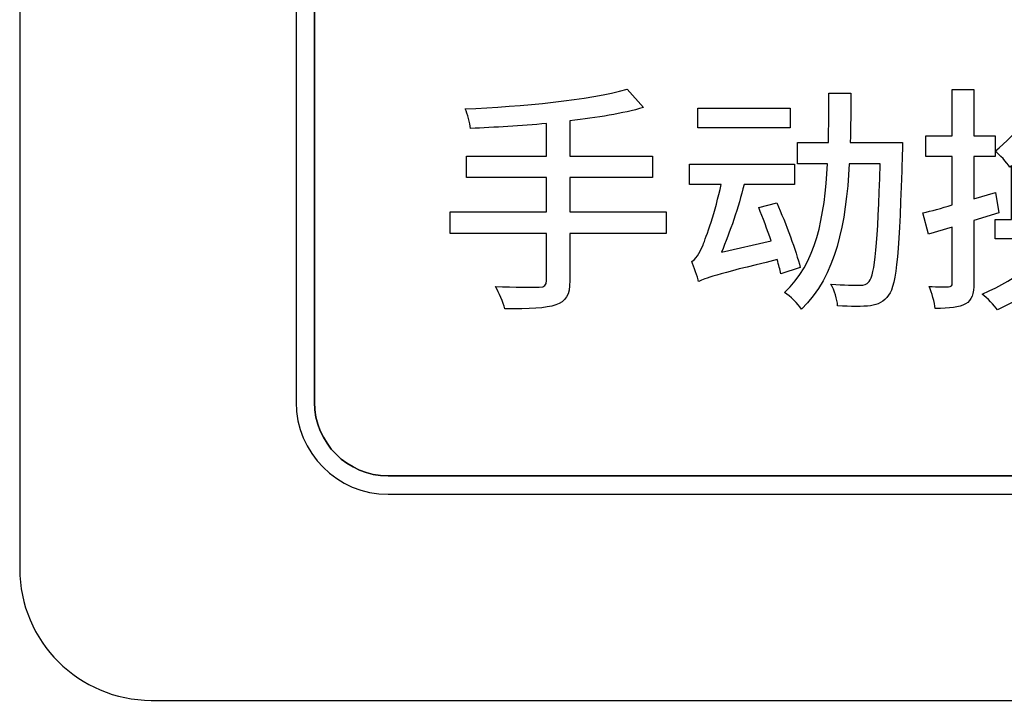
# Model space of a CAD drawing. Header units: millimetres. Extents: x 7146 to 9164, y -1568 to -663.
# Tile 94 of 187: x 7416 to 7427, y -1269 to -1261. Entities that reach past the tile are written whole.
import ezdxf

# ---------------------------------------------------------------- set-up
doc = ezdxf.new("R2010")
doc.units = ezdxf.units.MM
doc.header["$LTSCALE"] = 3

msp = doc.modelspace()

# ---------------------------------------------------------------- linework, layer by layer
at = {"linetype": 'Continuous', "lineweight": 30}
for points, knots in [([(7417.287, -1249.97), (7417.287, -1249.97), (7434.587, -1249.97), (7434.587, -1249.97), (7434.587, -1249.97), (7435.412, -1249.97), (7436.087, -1250.645), (7436.087, -1251.47), (7436.087, -1251.47), (7436.087, -1251.47), (7436.087, -1267.17), (7436.087, -1267.17), (7436.087, -1267.17), (7436.087, -1267.995), (7435.412, -1268.67), (7434.587, -1268.67), (7434.587, -1268.67), (7434.587, -1268.67), (7417.287, -1268.67), (7417.287, -1268.67), (7417.287, -1268.67), (7416.462, -1268.67), (7415.787, -1267.995), (7415.787, -1267.17), (7415.787, -1267.17), (7415.787, -1267.17), (7415.787, -1251.47), (7415.787, -1251.47), (7415.787, -1251.47), (7415.787, -1250.645), (7416.462, -1249.97), (7417.287, -1249.97)], [0, 0, 0, 0, 0.111111, 0.111111, 0.111111, 0.111111, 0.222222, 0.222222, 0.222222, 0.222222, 0.333333, 0.333333, 0.333333, 0.333333, 0.444444, 0.444444, 0.444444, 0.444444, 0.555556, 0.555556, 0.555556, 0.555556, 0.666667, 0.666667, 0.666667, 0.666667, 0.777778, 0.777778, 0.777778, 0.777778, 1, 1, 1, 1]), ([(7417.287, -1249.97), (7417.287, -1249.97), (7434.587, -1249.97), (7434.587, -1249.97), (7434.587, -1249.97), (7435.412, -1249.97), (7436.087, -1250.645), (7436.087, -1251.47), (7436.087, -1251.47), (7436.087, -1251.47), (7436.087, -1267.17), (7436.087, -1267.17), (7436.087, -1267.17), (7436.087, -1267.995), (7435.412, -1268.67), (7434.587, -1268.67), (7434.587, -1268.67), (7434.587, -1268.67), (7417.287, -1268.67), (7417.287, -1268.67), (7417.287, -1268.67), (7416.462, -1268.67), (7415.787, -1267.995), (7415.787, -1267.17), (7415.787, -1267.17), (7415.787, -1267.17), (7415.787, -1251.47), (7415.787, -1251.47), (7415.787, -1251.47), (7415.787, -1250.645), (7416.462, -1249.97), (7417.287, -1249.97)], [0, 0, 0, 0, 0.111111, 0.111111, 0.111111, 0.111111, 0.222222, 0.222222, 0.222222, 0.222222, 0.333333, 0.333333, 0.333333, 0.333333, 0.444444, 0.444444, 0.444444, 0.444444, 0.555556, 0.555556, 0.555556, 0.555556, 0.666667, 0.666667, 0.666667, 0.666667, 0.777778, 0.777778, 0.777778, 0.777778, 1, 1, 1, 1]), ([(7419.987, -1252.32), (7419.987, -1252.32), (7431.887, -1252.32), (7431.887, -1252.32), (7431.887, -1252.32), (7432.464, -1252.32), (7432.937, -1252.792), (7432.937, -1253.37), (7432.937, -1253.37), (7432.937, -1253.37), (7432.937, -1265.27), (7432.937, -1265.27), (7432.937, -1265.27), (7432.937, -1265.847), (7432.464, -1266.32), (7431.887, -1266.32), (7431.887, -1266.32), (7431.887, -1266.32), (7419.987, -1266.32), (7419.987, -1266.32), (7419.987, -1266.32), (7419.409, -1266.32), (7418.937, -1265.847), (7418.937, -1265.27), (7418.937, -1265.27), (7418.937, -1265.27), (7418.937, -1253.37), (7418.937, -1253.37), (7418.937, -1253.37), (7418.937, -1252.792), (7419.409, -1252.32), (7419.987, -1252.32)], [0, 0, 0, 0, 0.111111, 0.111111, 0.111111, 0.111111, 0.222222, 0.222222, 0.222222, 0.222222, 0.333333, 0.333333, 0.333333, 0.333333, 0.444444, 0.444444, 0.444444, 0.444444, 0.555556, 0.555556, 0.555556, 0.555556, 0.666667, 0.666667, 0.666667, 0.666667, 0.777778, 0.777778, 0.777778, 0.777778, 1, 1, 1, 1]), ([(7419.987, -1252.32), (7419.987, -1252.32), (7431.887, -1252.32), (7431.887, -1252.32), (7431.887, -1252.32), (7432.464, -1252.32), (7432.937, -1252.792), (7432.937, -1253.37), (7432.937, -1253.37), (7432.937, -1253.37), (7432.937, -1265.27), (7432.937, -1265.27), (7432.937, -1265.27), (7432.937, -1265.847), (7432.464, -1266.32), (7431.887, -1266.32), (7431.887, -1266.32), (7431.887, -1266.32), (7419.987, -1266.32), (7419.987, -1266.32), (7419.987, -1266.32), (7419.409, -1266.32), (7418.937, -1265.847), (7418.937, -1265.27), (7418.937, -1265.27), (7418.937, -1265.27), (7418.937, -1253.37), (7418.937, -1253.37), (7418.937, -1253.37), (7418.937, -1252.792), (7419.409, -1252.32), (7419.987, -1252.32)], [0, 0, 0, 0, 0.111111, 0.111111, 0.111111, 0.111111, 0.222222, 0.222222, 0.222222, 0.222222, 0.333333, 0.333333, 0.333333, 0.333333, 0.444444, 0.444444, 0.444444, 0.444444, 0.555556, 0.555556, 0.555556, 0.555556, 0.666667, 0.666667, 0.666667, 0.666667, 0.777778, 0.777778, 0.777778, 0.777778, 1, 1, 1, 1]), ([(7423.818, -1252.53), (7423.818, -1252.53), (7423.83, -1252.53), (7423.83, -1252.53), (7423.83, -1252.53), (7423.83, -1252.53), (7431.887, -1252.53), (7431.887, -1252.53), (7431.887, -1252.53), (7432.349, -1252.53), (7432.727, -1252.908), (7432.727, -1253.37), (7432.727, -1253.37), (7432.727, -1253.37), (7432.727, -1265.27), (7432.727, -1265.27), (7432.727, -1265.27), (7432.727, -1265.732), (7432.349, -1266.11), (7431.887, -1266.11), (7431.887, -1266.11), (7431.887, -1266.11), (7419.987, -1266.11), (7419.987, -1266.11), (7419.987, -1266.11), (7419.525, -1266.11), (7419.147, -1265.732), (7419.147, -1265.27), (7419.147, -1265.27), (7419.147, -1265.27), (7419.147, -1257.29), (7419.147, -1257.29), (7419.147, -1257.29), (7419.147, -1257.29), (7419.147, -1257.2), (7419.147, -1257.2), (7419.147, -1257.2), (7419.147, -1257.2), (7423.818, -1252.53), (7423.818, -1252.53)], [0, 0, 0, 0, 0.090909, 0.090909, 0.090909, 0.090909, 0.181818, 0.181818, 0.181818, 0.181818, 0.272727, 0.272727, 0.272727, 0.272727, 0.363636, 0.363636, 0.363636, 0.363636, 0.454545, 0.454545, 0.454545, 0.454545, 0.545455, 0.545455, 0.545455, 0.545455, 0.636364, 0.636364, 0.636364, 0.636364, 0.727273, 0.727273, 0.727273, 0.727273, 0.818182, 0.818182, 0.818182, 0.818182, 1, 1, 1, 1]), ([(7432.727, -1265.27), (7432.727, -1265.27), (7432.727, -1253.37), (7432.727, -1253.37), (7432.727, -1253.37), (7432.727, -1252.908), (7432.349, -1252.53), (7431.887, -1252.53), (7431.887, -1252.53), (7431.887, -1252.53), (7423.83, -1252.53), (7423.83, -1252.53), (7423.83, -1252.53), (7423.83, -1252.53), (7423.818, -1252.53), (7423.818, -1252.53), (7423.818, -1252.53), (7423.818, -1252.53), (7419.147, -1257.2), (7419.147, -1257.2), (7419.147, -1257.2), (7419.147, -1257.2), (7419.147, -1257.29), (7419.147, -1257.29), (7419.147, -1257.29), (7419.147, -1257.29), (7419.147, -1265.27), (7419.147, -1265.27), (7419.147, -1265.27), (7419.147, -1265.732), (7419.525, -1266.11), (7419.987, -1266.11), (7419.987, -1266.11), (7419.987, -1266.11), (7431.887, -1266.11), (7431.887, -1266.11), (7431.887, -1266.11), (7432.349, -1266.11), (7432.727, -1265.732), (7432.727, -1265.27)], [0, 0, 0, 0, 0.090909, 0.090909, 0.090909, 0.090909, 0.181818, 0.181818, 0.181818, 0.181818, 0.272727, 0.272727, 0.272727, 0.272727, 0.363636, 0.363636, 0.363636, 0.363636, 0.454545, 0.454545, 0.454545, 0.454545, 0.545455, 0.545455, 0.545455, 0.545455, 0.636364, 0.636364, 0.636364, 0.636364, 0.727273, 0.727273, 0.727273, 0.727273, 0.818182, 0.818182, 0.818182, 0.818182, 1, 1, 1, 1]), ([(7423.818, -1252.53), (7423.818, -1252.53), (7423.83, -1252.53), (7423.83, -1252.53), (7423.83, -1252.53), (7423.83, -1252.53), (7431.887, -1252.53), (7431.887, -1252.53), (7431.887, -1252.53), (7432.349, -1252.53), (7432.727, -1252.908), (7432.727, -1253.37), (7432.727, -1253.37), (7432.727, -1253.37), (7432.727, -1265.27), (7432.727, -1265.27), (7432.727, -1265.27), (7432.727, -1265.732), (7432.349, -1266.11), (7431.887, -1266.11), (7431.887, -1266.11), (7431.887, -1266.11), (7419.987, -1266.11), (7419.987, -1266.11), (7419.987, -1266.11), (7419.525, -1266.11), (7419.147, -1265.732), (7419.147, -1265.27), (7419.147, -1265.27), (7419.147, -1265.27), (7419.147, -1257.29), (7419.147, -1257.29), (7419.147, -1257.29), (7419.147, -1257.29), (7419.147, -1257.2), (7419.147, -1257.2), (7419.147, -1257.2), (7419.147, -1257.2), (7423.818, -1252.53), (7423.818, -1252.53)], [0, 0, 0, 0, 0.090909, 0.090909, 0.090909, 0.090909, 0.181818, 0.181818, 0.181818, 0.181818, 0.272727, 0.272727, 0.272727, 0.272727, 0.363636, 0.363636, 0.363636, 0.363636, 0.454545, 0.454545, 0.454545, 0.454545, 0.545455, 0.545455, 0.545455, 0.545455, 0.636364, 0.636364, 0.636364, 0.636364, 0.727273, 0.727273, 0.727273, 0.727273, 0.818182, 0.818182, 0.818182, 0.818182, 1, 1, 1, 1]), ([(7432.727, -1265.27), (7432.727, -1265.27), (7432.727, -1253.37), (7432.727, -1253.37), (7432.727, -1253.37), (7432.727, -1252.908), (7432.349, -1252.53), (7431.887, -1252.53), (7431.887, -1252.53), (7431.887, -1252.53), (7423.83, -1252.53), (7423.83, -1252.53), (7423.83, -1252.53), (7423.83, -1252.53), (7423.818, -1252.53), (7423.818, -1252.53), (7423.818, -1252.53), (7423.818, -1252.53), (7419.147, -1257.2), (7419.147, -1257.2), (7419.147, -1257.2), (7419.147, -1257.2), (7419.147, -1257.29), (7419.147, -1257.29), (7419.147, -1257.29), (7419.147, -1257.29), (7419.147, -1265.27), (7419.147, -1265.27), (7419.147, -1265.27), (7419.147, -1265.732), (7419.525, -1266.11), (7419.987, -1266.11), (7419.987, -1266.11), (7419.987, -1266.11), (7431.887, -1266.11), (7431.887, -1266.11), (7431.887, -1266.11), (7432.349, -1266.11), (7432.727, -1265.732), (7432.727, -1265.27)], [0, 0, 0, 0, 0.090909, 0.090909, 0.090909, 0.090909, 0.181818, 0.181818, 0.181818, 0.181818, 0.272727, 0.272727, 0.272727, 0.272727, 0.363636, 0.363636, 0.363636, 0.363636, 0.454545, 0.454545, 0.454545, 0.454545, 0.545455, 0.545455, 0.545455, 0.545455, 0.636364, 0.636364, 0.636364, 0.636364, 0.727273, 0.727273, 0.727273, 0.727273, 0.818182, 0.818182, 0.818182, 0.818182, 1, 1, 1, 1]), ([(7423.818, -1252.53), (7423.818, -1252.53), (7423.83, -1252.53), (7423.83, -1252.53), (7423.83, -1252.53), (7423.83, -1252.53), (7431.887, -1252.53), (7431.887, -1252.53), (7431.887, -1252.53), (7432.349, -1252.53), (7432.727, -1252.908), (7432.727, -1253.37), (7432.727, -1253.37), (7432.727, -1253.37), (7432.727, -1265.27), (7432.727, -1265.27), (7432.727, -1265.27), (7432.727, -1265.732), (7432.349, -1266.11), (7431.887, -1266.11), (7431.887, -1266.11), (7431.887, -1266.11), (7419.987, -1266.11), (7419.987, -1266.11), (7419.987, -1266.11), (7419.525, -1266.11), (7419.147, -1265.732), (7419.147, -1265.27), (7419.147, -1265.27), (7419.147, -1265.27), (7419.147, -1257.29), (7419.147, -1257.29), (7419.147, -1257.29), (7419.147, -1257.29), (7419.147, -1257.2), (7419.147, -1257.2), (7419.147, -1257.2), (7419.147, -1257.2), (7423.818, -1252.53), (7423.818, -1252.53)], [0, 0, 0, 0, 0.090909, 0.090909, 0.090909, 0.090909, 0.181818, 0.181818, 0.181818, 0.181818, 0.272727, 0.272727, 0.272727, 0.272727, 0.363636, 0.363636, 0.363636, 0.363636, 0.454545, 0.454545, 0.454545, 0.454545, 0.545455, 0.545455, 0.545455, 0.545455, 0.636364, 0.636364, 0.636364, 0.636364, 0.727273, 0.727273, 0.727273, 0.727273, 0.818182, 0.818182, 0.818182, 0.818182, 1, 1, 1, 1]), ([(7432.727, -1265.27), (7432.727, -1265.27), (7432.727, -1253.37), (7432.727, -1253.37), (7432.727, -1253.37), (7432.727, -1252.908), (7432.349, -1252.53), (7431.887, -1252.53), (7431.887, -1252.53), (7431.887, -1252.53), (7423.83, -1252.53), (7423.83, -1252.53), (7423.83, -1252.53), (7423.83, -1252.53), (7423.818, -1252.53), (7423.818, -1252.53), (7423.818, -1252.53), (7423.818, -1252.53), (7419.147, -1257.2), (7419.147, -1257.2), (7419.147, -1257.2), (7419.147, -1257.2), (7419.147, -1257.29), (7419.147, -1257.29), (7419.147, -1257.29), (7419.147, -1257.29), (7419.147, -1265.27), (7419.147, -1265.27), (7419.147, -1265.27), (7419.147, -1265.732), (7419.525, -1266.11), (7419.987, -1266.11), (7419.987, -1266.11), (7419.987, -1266.11), (7431.887, -1266.11), (7431.887, -1266.11), (7431.887, -1266.11), (7432.349, -1266.11), (7432.727, -1265.732), (7432.727, -1265.27)], [0, 0, 0, 0, 0.090909, 0.090909, 0.090909, 0.090909, 0.181818, 0.181818, 0.181818, 0.181818, 0.272727, 0.272727, 0.272727, 0.272727, 0.363636, 0.363636, 0.363636, 0.363636, 0.454545, 0.454545, 0.454545, 0.454545, 0.545455, 0.545455, 0.545455, 0.545455, 0.636364, 0.636364, 0.636364, 0.636364, 0.727273, 0.727273, 0.727273, 0.727273, 0.818182, 0.818182, 0.818182, 0.818182, 1, 1, 1, 1]), ([(7423.818, -1252.53), (7423.818, -1252.53), (7423.83, -1252.53), (7423.83, -1252.53), (7423.83, -1252.53), (7423.83, -1252.53), (7431.887, -1252.53), (7431.887, -1252.53), (7431.887, -1252.53), (7432.349, -1252.53), (7432.727, -1252.908), (7432.727, -1253.37), (7432.727, -1253.37), (7432.727, -1253.37), (7432.727, -1265.27), (7432.727, -1265.27), (7432.727, -1265.27), (7432.727, -1265.732), (7432.349, -1266.11), (7431.887, -1266.11), (7431.887, -1266.11), (7431.887, -1266.11), (7419.987, -1266.11), (7419.987, -1266.11), (7419.987, -1266.11), (7419.525, -1266.11), (7419.147, -1265.732), (7419.147, -1265.27), (7419.147, -1265.27), (7419.147, -1265.27), (7419.147, -1257.29), (7419.147, -1257.29), (7419.147, -1257.29), (7419.147, -1257.29), (7419.147, -1257.2), (7419.147, -1257.2), (7419.147, -1257.2), (7419.147, -1257.2), (7423.818, -1252.53), (7423.818, -1252.53)], [0, 0, 0, 0, 0.090909, 0.090909, 0.090909, 0.090909, 0.181818, 0.181818, 0.181818, 0.181818, 0.272727, 0.272727, 0.272727, 0.272727, 0.363636, 0.363636, 0.363636, 0.363636, 0.454545, 0.454545, 0.454545, 0.454545, 0.545455, 0.545455, 0.545455, 0.545455, 0.636364, 0.636364, 0.636364, 0.636364, 0.727273, 0.727273, 0.727273, 0.727273, 0.818182, 0.818182, 0.818182, 0.818182, 1, 1, 1, 1]), ([(7432.727, -1265.27), (7432.727, -1265.27), (7432.727, -1253.37), (7432.727, -1253.37), (7432.727, -1253.37), (7432.727, -1252.908), (7432.349, -1252.53), (7431.887, -1252.53), (7431.887, -1252.53), (7431.887, -1252.53), (7423.83, -1252.53), (7423.83, -1252.53), (7423.83, -1252.53), (7423.83, -1252.53), (7423.818, -1252.53), (7423.818, -1252.53), (7423.818, -1252.53), (7423.818, -1252.53), (7419.147, -1257.2), (7419.147, -1257.2), (7419.147, -1257.2), (7419.147, -1257.2), (7419.147, -1257.29), (7419.147, -1257.29), (7419.147, -1257.29), (7419.147, -1257.29), (7419.147, -1265.27), (7419.147, -1265.27), (7419.147, -1265.27), (7419.147, -1265.732), (7419.525, -1266.11), (7419.987, -1266.11), (7419.987, -1266.11), (7419.987, -1266.11), (7431.887, -1266.11), (7431.887, -1266.11), (7431.887, -1266.11), (7432.349, -1266.11), (7432.727, -1265.732), (7432.727, -1265.27)], [0, 0, 0, 0, 0.090909, 0.090909, 0.090909, 0.090909, 0.181818, 0.181818, 0.181818, 0.181818, 0.272727, 0.272727, 0.272727, 0.272727, 0.363636, 0.363636, 0.363636, 0.363636, 0.454545, 0.454545, 0.454545, 0.454545, 0.545455, 0.545455, 0.545455, 0.545455, 0.636364, 0.636364, 0.636364, 0.636364, 0.727273, 0.727273, 0.727273, 0.727273, 0.818182, 0.818182, 0.818182, 0.818182, 1, 1, 1, 1]), ([(7423.157, -1263.097), (7423.157, -1263.097), (7422.059, -1263.097), (7422.059, -1263.097), (7422.059, -1263.097), (7422.059, -1263.097), (7422.059, -1262.708), (7422.059, -1262.708), (7422.059, -1262.708), (7422.059, -1262.708), (7423.001, -1262.708), (7423.001, -1262.708), (7423.001, -1262.708), (7423.001, -1262.708), (7423.001, -1262.465), (7423.001, -1262.465), (7423.001, -1262.465), (7423.001, -1262.465), (7422.059, -1262.465), (7422.059, -1262.465), (7422.059, -1262.465), (7422.059, -1262.465), (7422.059, -1262.062), (7422.059, -1262.062), (7422.059, -1262.062), (7422.371, -1262.024), (7422.661, -1261.977), (7422.899, -1261.909), (7422.899, -1261.909), (7422.899, -1261.909), (7422.711, -1261.701), (7422.711, -1261.701), (7422.711, -1261.701), (7422.283, -1261.824), (7421.512, -1261.895), (7420.866, -1261.925), (7420.866, -1261.925), (7420.89, -1261.98), (7420.923, -1262.084), (7420.926, -1262.147), (7420.926, -1262.147), (7421.202, -1262.136), (7421.501, -1262.117), (7421.793, -1262.092), (7421.793, -1262.092), (7421.793, -1262.092), (7421.793, -1262.465), (7421.793, -1262.465), (7421.793, -1262.465), (7421.793, -1262.465), (7420.879, -1262.465), (7420.879, -1262.465), (7420.879, -1262.465), (7420.879, -1262.465), (7420.879, -1262.708), (7420.879, -1262.708), (7420.879, -1262.708), (7420.879, -1262.708), (7421.793, -1262.708), (7421.793, -1262.708), (7421.793, -1262.708), (7421.793, -1262.708), (7421.793, -1263.097), (7421.793, -1263.097), (7421.793, -1263.097), (7421.793, -1263.097), (7420.693, -1263.097), (7420.693, -1263.097), (7420.693, -1263.097), (7420.693, -1263.097), (7420.693, -1263.346), (7420.693, -1263.346), (7420.693, -1263.346), (7420.693, -1263.346), (7421.793, -1263.346), (7421.793, -1263.346), (7421.793, -1263.346), (7421.793, -1263.346), (7421.793, -1263.88), (7421.793, -1263.88), (7421.793, -1263.88), (7421.793, -1263.937), (7421.772, -1263.957), (7421.711, -1263.957), (7421.711, -1263.957), (7421.648, -1263.959), (7421.429, -1263.959), (7421.21, -1263.951), (7421.21, -1263.951), (7421.251, -1264.019), (7421.301, -1264.134), (7421.317, -1264.203), (7421.317, -1264.203), (7421.599, -1264.206), (7421.785, -1264.2), (7421.898, -1264.159), (7421.898, -1264.159), (7422.012, -1264.121), (7422.059, -1264.05), (7422.059, -1263.883), (7422.059, -1263.883), (7422.059, -1263.883), (7422.059, -1263.346), (7422.059, -1263.346), (7422.059, -1263.346), (7422.059, -1263.346), (7423.157, -1263.346), (7423.157, -1263.346), (7423.157, -1263.346), (7423.157, -1263.346), (7423.157, -1263.097), (7423.157, -1263.097)], [0, 0, 0, 0, 0.034483, 0.034483, 0.034483, 0.034483, 0.068966, 0.068966, 0.068966, 0.068966, 0.103448, 0.103448, 0.103448, 0.103448, 0.137931, 0.137931, 0.137931, 0.137931, 0.172414, 0.172414, 0.172414, 0.172414, 0.206897, 0.206897, 0.206897, 0.206897, 0.241379, 0.241379, 0.241379, 0.241379, 0.275862, 0.275862, 0.275862, 0.275862, 0.310345, 0.310345, 0.310345, 0.310345, 0.344828, 0.344828, 0.344828, 0.344828, 0.37931, 0.37931, 0.37931, 0.37931, 0.413793, 0.413793, 0.413793, 0.413793, 0.448276, 0.448276, 0.448276, 0.448276, 0.482759, 0.482759, 0.482759, 0.482759, 0.517241, 0.517241, 0.517241, 0.517241, 0.551724, 0.551724, 0.551724, 0.551724, 0.586207, 0.586207, 0.586207, 0.586207, 0.62069, 0.62069, 0.62069, 0.62069, 0.655172, 0.655172, 0.655172, 0.655172, 0.689655, 0.689655, 0.689655, 0.689655, 0.724138, 0.724138, 0.724138, 0.724138, 0.758621, 0.758621, 0.758621, 0.758621, 0.793103, 0.793103, 0.793103, 0.793103, 0.827586, 0.827586, 0.827586, 0.827586, 0.862069, 0.862069, 0.862069, 0.862069, 0.896552, 0.896552, 0.896552, 0.896552, 0.931034, 0.931034, 0.931034, 0.931034, 1, 1, 1, 1]), ([(7423.157, -1263.097), (7423.157, -1263.097), (7422.059, -1263.097), (7422.059, -1263.097), (7422.059, -1263.097), (7422.059, -1263.097), (7422.059, -1262.708), (7422.059, -1262.708), (7422.059, -1262.708), (7422.059, -1262.708), (7423.001, -1262.708), (7423.001, -1262.708), (7423.001, -1262.708), (7423.001, -1262.708), (7423.001, -1262.465), (7423.001, -1262.465), (7423.001, -1262.465), (7423.001, -1262.465), (7422.059, -1262.465), (7422.059, -1262.465), (7422.059, -1262.465), (7422.059, -1262.465), (7422.059, -1262.062), (7422.059, -1262.062), (7422.059, -1262.062), (7422.371, -1262.024), (7422.661, -1261.977), (7422.899, -1261.909), (7422.899, -1261.909), (7422.899, -1261.909), (7422.711, -1261.701), (7422.711, -1261.701), (7422.711, -1261.701), (7422.283, -1261.824), (7421.512, -1261.895), (7420.866, -1261.925), (7420.866, -1261.925), (7420.89, -1261.98), (7420.923, -1262.084), (7420.926, -1262.147), (7420.926, -1262.147), (7421.202, -1262.136), (7421.501, -1262.117), (7421.793, -1262.092), (7421.793, -1262.092), (7421.793, -1262.092), (7421.793, -1262.465), (7421.793, -1262.465), (7421.793, -1262.465), (7421.793, -1262.465), (7420.879, -1262.465), (7420.879, -1262.465), (7420.879, -1262.465), (7420.879, -1262.465), (7420.879, -1262.708), (7420.879, -1262.708), (7420.879, -1262.708), (7420.879, -1262.708), (7421.793, -1262.708), (7421.793, -1262.708), (7421.793, -1262.708), (7421.793, -1262.708), (7421.793, -1263.097), (7421.793, -1263.097), (7421.793, -1263.097), (7421.793, -1263.097), (7420.693, -1263.097), (7420.693, -1263.097), (7420.693, -1263.097), (7420.693, -1263.097), (7420.693, -1263.346), (7420.693, -1263.346), (7420.693, -1263.346), (7420.693, -1263.346), (7421.793, -1263.346), (7421.793, -1263.346), (7421.793, -1263.346), (7421.793, -1263.346), (7421.793, -1263.88), (7421.793, -1263.88), (7421.793, -1263.88), (7421.793, -1263.937), (7421.772, -1263.957), (7421.711, -1263.957), (7421.711, -1263.957), (7421.648, -1263.959), (7421.429, -1263.959), (7421.21, -1263.951), (7421.21, -1263.951), (7421.251, -1264.019), (7421.301, -1264.134), (7421.317, -1264.203), (7421.317, -1264.203), (7421.599, -1264.206), (7421.785, -1264.2), (7421.898, -1264.159), (7421.898, -1264.159), (7422.012, -1264.121), (7422.059, -1264.05), (7422.059, -1263.883), (7422.059, -1263.883), (7422.059, -1263.883), (7422.059, -1263.346), (7422.059, -1263.346), (7422.059, -1263.346), (7422.059, -1263.346), (7423.157, -1263.346), (7423.157, -1263.346), (7423.157, -1263.346), (7423.157, -1263.346), (7423.157, -1263.097), (7423.157, -1263.097)], [0, 0, 0, 0, 0.034483, 0.034483, 0.034483, 0.034483, 0.068966, 0.068966, 0.068966, 0.068966, 0.103448, 0.103448, 0.103448, 0.103448, 0.137931, 0.137931, 0.137931, 0.137931, 0.172414, 0.172414, 0.172414, 0.172414, 0.206897, 0.206897, 0.206897, 0.206897, 0.241379, 0.241379, 0.241379, 0.241379, 0.275862, 0.275862, 0.275862, 0.275862, 0.310345, 0.310345, 0.310345, 0.310345, 0.344828, 0.344828, 0.344828, 0.344828, 0.37931, 0.37931, 0.37931, 0.37931, 0.413793, 0.413793, 0.413793, 0.413793, 0.448276, 0.448276, 0.448276, 0.448276, 0.482759, 0.482759, 0.482759, 0.482759, 0.517241, 0.517241, 0.517241, 0.517241, 0.551724, 0.551724, 0.551724, 0.551724, 0.586207, 0.586207, 0.586207, 0.586207, 0.62069, 0.62069, 0.62069, 0.62069, 0.655172, 0.655172, 0.655172, 0.655172, 0.689655, 0.689655, 0.689655, 0.689655, 0.724138, 0.724138, 0.724138, 0.724138, 0.758621, 0.758621, 0.758621, 0.758621, 0.793103, 0.793103, 0.793103, 0.793103, 0.827586, 0.827586, 0.827586, 0.827586, 0.862069, 0.862069, 0.862069, 0.862069, 0.896552, 0.896552, 0.896552, 0.896552, 0.931034, 0.931034, 0.931034, 0.931034, 1, 1, 1, 1]), ([(7425.255, -1262.309), (7425.26, -1262.125), (7425.263, -1261.939), (7425.263, -1261.747), (7425.263, -1261.747), (7425.263, -1261.747), (7425.011, -1261.747), (7425.011, -1261.747), (7425.011, -1261.747), (7425.011, -1261.939), (7425.011, -1262.125), (7425.006, -1262.309), (7425.006, -1262.309), (7425.006, -1262.309), (7424.655, -1262.309), (7424.655, -1262.309), (7424.655, -1262.309), (7424.655, -1262.309), (7424.655, -1262.552), (7424.655, -1262.552), (7424.655, -1262.552), (7424.655, -1262.552), (7424.997, -1262.552), (7424.997, -1262.552), (7424.997, -1262.552), (7424.965, -1263.16), (7424.863, -1263.691), (7424.507, -1264.019), (7424.507, -1264.019), (7424.573, -1264.058), (7424.661, -1264.145), (7424.699, -1264.208), (7424.699, -1264.208), (7425.093, -1263.831), (7425.208, -1263.228), (7425.244, -1262.552), (7425.244, -1262.552), (7425.244, -1262.552), (7425.597, -1262.552), (7425.597, -1262.552), (7425.597, -1262.552), (7425.57, -1263.467), (7425.537, -1263.814), (7425.471, -1263.894), (7425.471, -1263.894), (7425.444, -1263.929), (7425.416, -1263.937), (7425.367, -1263.935), (7425.367, -1263.935), (7425.31, -1263.935), (7425.181, -1263.935), (7425.036, -1263.924), (7425.036, -1263.924), (7425.077, -1263.995), (7425.107, -1264.099), (7425.112, -1264.17), (7425.112, -1264.17), (7425.255, -1264.178), (7425.4, -1264.181), (7425.485, -1264.17), (7425.485, -1264.17), (7425.575, -1264.156), (7425.635, -1264.129), (7425.693, -1264.05), (7425.693, -1264.05), (7425.786, -1263.929), (7425.816, -1263.54), (7425.849, -1262.432), (7425.849, -1262.432), (7425.849, -1262.396), (7425.852, -1262.309), (7425.852, -1262.309), (7425.852, -1262.309), (7425.852, -1262.309), (7425.255, -1262.309), (7425.255, -1262.309)], [0, 0, 0, 0, 0.05, 0.05, 0.05, 0.05, 0.1, 0.1, 0.1, 0.1, 0.15, 0.15, 0.15, 0.15, 0.2, 0.2, 0.2, 0.2, 0.25, 0.25, 0.25, 0.25, 0.3, 0.3, 0.3, 0.3, 0.35, 0.35, 0.35, 0.35, 0.4, 0.4, 0.4, 0.4, 0.45, 0.45, 0.45, 0.45, 0.5, 0.5, 0.5, 0.5, 0.55, 0.55, 0.55, 0.55, 0.6, 0.6, 0.6, 0.6, 0.65, 0.65, 0.65, 0.65, 0.7, 0.7, 0.7, 0.7, 0.75, 0.75, 0.75, 0.75, 0.8, 0.8, 0.8, 0.8, 0.85, 0.85, 0.85, 0.85, 0.9, 0.9, 0.9, 0.9, 1, 1, 1, 1]), ([(7425.255, -1262.309), (7425.26, -1262.125), (7425.263, -1261.939), (7425.263, -1261.747), (7425.263, -1261.747), (7425.263, -1261.747), (7425.011, -1261.747), (7425.011, -1261.747), (7425.011, -1261.747), (7425.011, -1261.939), (7425.011, -1262.125), (7425.006, -1262.309), (7425.006, -1262.309), (7425.006, -1262.309), (7424.655, -1262.309), (7424.655, -1262.309), (7424.655, -1262.309), (7424.655, -1262.309), (7424.655, -1262.552), (7424.655, -1262.552), (7424.655, -1262.552), (7424.655, -1262.552), (7424.997, -1262.552), (7424.997, -1262.552), (7424.997, -1262.552), (7424.965, -1263.16), (7424.863, -1263.691), (7424.507, -1264.019), (7424.507, -1264.019), (7424.573, -1264.058), (7424.661, -1264.145), (7424.699, -1264.208), (7424.699, -1264.208), (7425.093, -1263.831), (7425.208, -1263.228), (7425.244, -1262.552), (7425.244, -1262.552), (7425.244, -1262.552), (7425.597, -1262.552), (7425.597, -1262.552), (7425.597, -1262.552), (7425.57, -1263.467), (7425.537, -1263.814), (7425.471, -1263.894), (7425.471, -1263.894), (7425.444, -1263.929), (7425.416, -1263.937), (7425.367, -1263.935), (7425.367, -1263.935), (7425.31, -1263.935), (7425.181, -1263.935), (7425.036, -1263.924), (7425.036, -1263.924), (7425.077, -1263.995), (7425.107, -1264.099), (7425.112, -1264.17), (7425.112, -1264.17), (7425.255, -1264.178), (7425.4, -1264.181), (7425.485, -1264.17), (7425.485, -1264.17), (7425.575, -1264.156), (7425.635, -1264.129), (7425.693, -1264.05), (7425.693, -1264.05), (7425.786, -1263.929), (7425.816, -1263.54), (7425.849, -1262.432), (7425.849, -1262.432), (7425.849, -1262.396), (7425.852, -1262.309), (7425.852, -1262.309), (7425.852, -1262.309), (7425.852, -1262.309), (7425.255, -1262.309), (7425.255, -1262.309)], [0, 0, 0, 0, 0.05, 0.05, 0.05, 0.05, 0.1, 0.1, 0.1, 0.1, 0.15, 0.15, 0.15, 0.15, 0.2, 0.2, 0.2, 0.2, 0.25, 0.25, 0.25, 0.25, 0.3, 0.3, 0.3, 0.3, 0.35, 0.35, 0.35, 0.35, 0.4, 0.4, 0.4, 0.4, 0.45, 0.45, 0.45, 0.45, 0.5, 0.5, 0.5, 0.5, 0.55, 0.55, 0.55, 0.55, 0.6, 0.6, 0.6, 0.6, 0.65, 0.65, 0.65, 0.65, 0.7, 0.7, 0.7, 0.7, 0.75, 0.75, 0.75, 0.75, 0.8, 0.8, 0.8, 0.8, 0.85, 0.85, 0.85, 0.85, 0.9, 0.9, 0.9, 0.9, 1, 1, 1, 1]), ([(7426.666, -1262.232), (7426.666, -1262.232), (7426.666, -1261.704), (7426.666, -1261.704), (7426.666, -1261.704), (7426.666, -1261.704), (7426.419, -1261.704), (7426.419, -1261.704), (7426.419, -1261.704), (7426.419, -1261.704), (7426.419, -1262.232), (7426.419, -1262.232), (7426.419, -1262.232), (7426.419, -1262.232), (7426.118, -1262.232), (7426.118, -1262.232), (7426.118, -1262.232), (7426.118, -1262.232), (7426.118, -1262.467), (7426.118, -1262.467), (7426.118, -1262.467), (7426.118, -1262.467), (7426.419, -1262.467), (7426.419, -1262.467), (7426.419, -1262.467), (7426.419, -1262.467), (7426.419, -1263.02), (7426.419, -1263.02), (7426.419, -1263.02), (7426.293, -1263.056), (7426.181, -1263.089), (7426.085, -1263.111), (7426.085, -1263.111), (7426.085, -1263.111), (7426.146, -1263.354), (7426.146, -1263.354), (7426.146, -1263.354), (7426.146, -1263.354), (7426.419, -1263.272), (7426.419, -1263.272), (7426.419, -1263.272), (7426.419, -1263.272), (7426.419, -1263.907), (7426.419, -1263.907), (7426.419, -1263.907), (7426.419, -1263.943), (7426.406, -1263.954), (7426.376, -1263.954), (7426.376, -1263.954), (7426.345, -1263.954), (7426.252, -1263.954), (7426.154, -1263.951), (7426.154, -1263.951), (7426.187, -1264.019), (7426.217, -1264.134), (7426.225, -1264.2), (7426.225, -1264.2), (7426.389, -1264.2), (7426.496, -1264.192), (7426.57, -1264.148), (7426.57, -1264.148), (7426.641, -1264.107), (7426.666, -1264.036), (7426.666, -1263.907), (7426.666, -1263.907), (7426.666, -1263.907), (7426.666, -1263.198), (7426.666, -1263.198), (7426.666, -1263.198), (7426.666, -1263.198), (7426.948, -1263.111), (7426.948, -1263.111), (7426.948, -1263.111), (7426.948, -1263.111), (7426.912, -1262.878), (7426.912, -1262.878), (7426.912, -1262.878), (7426.912, -1262.878), (7426.666, -1262.949), (7426.666, -1262.949), (7426.666, -1262.949), (7426.666, -1262.949), (7426.666, -1262.467), (7426.666, -1262.467), (7426.666, -1262.467), (7426.666, -1262.467), (7426.907, -1262.467), (7426.907, -1262.467), (7426.907, -1262.467), (7426.907, -1262.467), (7426.907, -1262.232), (7426.907, -1262.232), (7426.907, -1262.232), (7426.907, -1262.232), (7426.666, -1262.232), (7426.666, -1262.232)], [0, 0, 0, 0, 0.04, 0.04, 0.04, 0.04, 0.08, 0.08, 0.08, 0.08, 0.12, 0.12, 0.12, 0.12, 0.16, 0.16, 0.16, 0.16, 0.2, 0.2, 0.2, 0.2, 0.24, 0.24, 0.24, 0.24, 0.28, 0.28, 0.28, 0.28, 0.32, 0.32, 0.32, 0.32, 0.36, 0.36, 0.36, 0.36, 0.4, 0.4, 0.4, 0.4, 0.44, 0.44, 0.44, 0.44, 0.48, 0.48, 0.48, 0.48, 0.52, 0.52, 0.52, 0.52, 0.56, 0.56, 0.56, 0.56, 0.6, 0.6, 0.6, 0.6, 0.64, 0.64, 0.64, 0.64, 0.68, 0.68, 0.68, 0.68, 0.72, 0.72, 0.72, 0.72, 0.76, 0.76, 0.76, 0.76, 0.8, 0.8, 0.8, 0.8, 0.84, 0.84, 0.84, 0.84, 0.88, 0.88, 0.88, 0.88, 0.92, 0.92, 0.92, 0.92, 1, 1, 1, 1]), ([(7426.666, -1262.232), (7426.666, -1262.232), (7426.666, -1261.704), (7426.666, -1261.704), (7426.666, -1261.704), (7426.666, -1261.704), (7426.419, -1261.704), (7426.419, -1261.704), (7426.419, -1261.704), (7426.419, -1261.704), (7426.419, -1262.232), (7426.419, -1262.232), (7426.419, -1262.232), (7426.419, -1262.232), (7426.118, -1262.232), (7426.118, -1262.232), (7426.118, -1262.232), (7426.118, -1262.232), (7426.118, -1262.467), (7426.118, -1262.467), (7426.118, -1262.467), (7426.118, -1262.467), (7426.419, -1262.467), (7426.419, -1262.467), (7426.419, -1262.467), (7426.419, -1262.467), (7426.419, -1263.02), (7426.419, -1263.02), (7426.419, -1263.02), (7426.293, -1263.056), (7426.181, -1263.089), (7426.085, -1263.111), (7426.085, -1263.111), (7426.085, -1263.111), (7426.146, -1263.354), (7426.146, -1263.354), (7426.146, -1263.354), (7426.146, -1263.354), (7426.419, -1263.272), (7426.419, -1263.272), (7426.419, -1263.272), (7426.419, -1263.272), (7426.419, -1263.907), (7426.419, -1263.907), (7426.419, -1263.907), (7426.419, -1263.943), (7426.406, -1263.954), (7426.376, -1263.954), (7426.376, -1263.954), (7426.345, -1263.954), (7426.252, -1263.954), (7426.154, -1263.951), (7426.154, -1263.951), (7426.187, -1264.019), (7426.217, -1264.134), (7426.225, -1264.2), (7426.225, -1264.2), (7426.389, -1264.2), (7426.496, -1264.192), (7426.57, -1264.148), (7426.57, -1264.148), (7426.641, -1264.107), (7426.666, -1264.036), (7426.666, -1263.907), (7426.666, -1263.907), (7426.666, -1263.907), (7426.666, -1263.198), (7426.666, -1263.198), (7426.666, -1263.198), (7426.666, -1263.198), (7426.948, -1263.111), (7426.948, -1263.111), (7426.948, -1263.111), (7426.948, -1263.111), (7426.912, -1262.878), (7426.912, -1262.878), (7426.912, -1262.878), (7426.912, -1262.878), (7426.666, -1262.949), (7426.666, -1262.949), (7426.666, -1262.949), (7426.666, -1262.949), (7426.666, -1262.467), (7426.666, -1262.467), (7426.666, -1262.467), (7426.666, -1262.467), (7426.907, -1262.467), (7426.907, -1262.467), (7426.907, -1262.467), (7426.907, -1262.467), (7426.907, -1262.232), (7426.907, -1262.232), (7426.907, -1262.232), (7426.907, -1262.232), (7426.666, -1262.232), (7426.666, -1262.232)], [0, 0, 0, 0, 0.04, 0.04, 0.04, 0.04, 0.08, 0.08, 0.08, 0.08, 0.12, 0.12, 0.12, 0.12, 0.16, 0.16, 0.16, 0.16, 0.2, 0.2, 0.2, 0.2, 0.24, 0.24, 0.24, 0.24, 0.28, 0.28, 0.28, 0.28, 0.32, 0.32, 0.32, 0.32, 0.36, 0.36, 0.36, 0.36, 0.4, 0.4, 0.4, 0.4, 0.44, 0.44, 0.44, 0.44, 0.48, 0.48, 0.48, 0.48, 0.52, 0.52, 0.52, 0.52, 0.56, 0.56, 0.56, 0.56, 0.6, 0.6, 0.6, 0.6, 0.64, 0.64, 0.64, 0.64, 0.68, 0.68, 0.68, 0.68, 0.72, 0.72, 0.72, 0.72, 0.76, 0.76, 0.76, 0.76, 0.8, 0.8, 0.8, 0.8, 0.84, 0.84, 0.84, 0.84, 0.88, 0.88, 0.88, 0.88, 0.92, 0.92, 0.92, 0.92, 1, 1, 1, 1]), ([(7428.59, -1263.406), (7428.59, -1263.406), (7428.59, -1263.187), (7428.59, -1263.187), (7428.59, -1263.187), (7428.59, -1263.187), (7428.415, -1263.187), (7428.415, -1263.187), (7428.415, -1263.187), (7428.415, -1263.187), (7428.415, -1262.385), (7428.415, -1262.385), (7428.415, -1262.385), (7428.415, -1262.385), (7428.097, -1262.385), (7428.097, -1262.385), (7428.097, -1262.385), (7428.196, -1262.273), (7428.289, -1262.147), (7428.355, -1262.035), (7428.355, -1262.035), (7428.355, -1262.035), (7428.188, -1261.923), (7428.188, -1261.923), (7428.188, -1261.923), (7428.188, -1261.923), (7428.147, -1261.936), (7428.147, -1261.936), (7428.147, -1261.936), (7428.147, -1261.936), (7427.602, -1261.936), (7427.602, -1261.936), (7427.602, -1261.936), (7427.638, -1261.871), (7427.67, -1261.81), (7427.7, -1261.745), (7427.7, -1261.745), (7427.7, -1261.745), (7427.443, -1261.701), (7427.443, -1261.701), (7427.443, -1261.701), (7427.347, -1261.923), (7427.167, -1262.202), (7426.907, -1262.407), (7426.907, -1262.407), (7426.961, -1262.445), (7427.038, -1262.533), (7427.074, -1262.591), (7427.074, -1262.591), (7427.074, -1262.591), (7427.095, -1262.571), (7427.095, -1262.571), (7427.095, -1262.571), (7427.095, -1262.571), (7427.095, -1263.187), (7427.095, -1263.187), (7427.095, -1263.187), (7427.095, -1263.187), (7426.909, -1263.187), (7426.909, -1263.187), (7426.909, -1263.187), (7426.909, -1263.187), (7426.909, -1263.406), (7426.909, -1263.406), (7426.909, -1263.406), (7426.909, -1263.406), (7427.533, -1263.406), (7427.533, -1263.406), (7427.533, -1263.406), (7427.421, -1263.625), (7427.202, -1263.85), (7426.759, -1264.036), (7426.759, -1264.036), (7426.819, -1264.082), (7426.896, -1264.165), (7426.934, -1264.217), (7426.934, -1264.217), (7427.361, -1264.017), (7427.599, -1263.781), (7427.731, -1263.543), (7427.731, -1263.543), (7427.906, -1263.842), (7428.169, -1264.08), (7428.483, -1264.2), (7428.483, -1264.2), (7428.516, -1264.14), (7428.59, -1264.05), (7428.642, -1264), (7428.642, -1264), (7428.325, -1263.896), (7428.051, -1263.677), (7427.895, -1263.406), (7427.895, -1263.406), (7427.895, -1263.406), (7428.59, -1263.406), (7428.59, -1263.406)], [0, 0, 0, 0, 0.04, 0.04, 0.04, 0.04, 0.08, 0.08, 0.08, 0.08, 0.12, 0.12, 0.12, 0.12, 0.16, 0.16, 0.16, 0.16, 0.2, 0.2, 0.2, 0.2, 0.24, 0.24, 0.24, 0.24, 0.28, 0.28, 0.28, 0.28, 0.32, 0.32, 0.32, 0.32, 0.36, 0.36, 0.36, 0.36, 0.4, 0.4, 0.4, 0.4, 0.44, 0.44, 0.44, 0.44, 0.48, 0.48, 0.48, 0.48, 0.52, 0.52, 0.52, 0.52, 0.56, 0.56, 0.56, 0.56, 0.6, 0.6, 0.6, 0.6, 0.64, 0.64, 0.64, 0.64, 0.68, 0.68, 0.68, 0.68, 0.72, 0.72, 0.72, 0.72, 0.76, 0.76, 0.76, 0.76, 0.8, 0.8, 0.8, 0.8, 0.84, 0.84, 0.84, 0.84, 0.88, 0.88, 0.88, 0.88, 0.92, 0.92, 0.92, 0.92, 1, 1, 1, 1]), ([(7428.59, -1263.406), (7428.59, -1263.406), (7428.59, -1263.187), (7428.59, -1263.187), (7428.59, -1263.187), (7428.59, -1263.187), (7428.415, -1263.187), (7428.415, -1263.187), (7428.415, -1263.187), (7428.415, -1263.187), (7428.415, -1262.385), (7428.415, -1262.385), (7428.415, -1262.385), (7428.415, -1262.385), (7428.097, -1262.385), (7428.097, -1262.385), (7428.097, -1262.385), (7428.196, -1262.273), (7428.289, -1262.147), (7428.355, -1262.035), (7428.355, -1262.035), (7428.355, -1262.035), (7428.188, -1261.923), (7428.188, -1261.923), (7428.188, -1261.923), (7428.188, -1261.923), (7428.147, -1261.936), (7428.147, -1261.936), (7428.147, -1261.936), (7428.147, -1261.936), (7427.602, -1261.936), (7427.602, -1261.936), (7427.602, -1261.936), (7427.638, -1261.871), (7427.67, -1261.81), (7427.7, -1261.745), (7427.7, -1261.745), (7427.7, -1261.745), (7427.443, -1261.701), (7427.443, -1261.701), (7427.443, -1261.701), (7427.347, -1261.923), (7427.167, -1262.202), (7426.907, -1262.407), (7426.907, -1262.407), (7426.961, -1262.445), (7427.038, -1262.533), (7427.074, -1262.591), (7427.074, -1262.591), (7427.074, -1262.591), (7427.095, -1262.571), (7427.095, -1262.571), (7427.095, -1262.571), (7427.095, -1262.571), (7427.095, -1263.187), (7427.095, -1263.187), (7427.095, -1263.187), (7427.095, -1263.187), (7426.909, -1263.187), (7426.909, -1263.187), (7426.909, -1263.187), (7426.909, -1263.187), (7426.909, -1263.406), (7426.909, -1263.406), (7426.909, -1263.406), (7426.909, -1263.406), (7427.533, -1263.406), (7427.533, -1263.406), (7427.533, -1263.406), (7427.421, -1263.625), (7427.202, -1263.85), (7426.759, -1264.036), (7426.759, -1264.036), (7426.819, -1264.082), (7426.896, -1264.165), (7426.934, -1264.217), (7426.934, -1264.217), (7427.361, -1264.017), (7427.599, -1263.781), (7427.731, -1263.543), (7427.731, -1263.543), (7427.906, -1263.842), (7428.169, -1264.08), (7428.483, -1264.2), (7428.483, -1264.2), (7428.516, -1264.14), (7428.59, -1264.05), (7428.642, -1264), (7428.642, -1264), (7428.325, -1263.896), (7428.051, -1263.677), (7427.895, -1263.406), (7427.895, -1263.406), (7427.895, -1263.406), (7428.59, -1263.406), (7428.59, -1263.406)], [0, 0, 0, 0, 0.04, 0.04, 0.04, 0.04, 0.08, 0.08, 0.08, 0.08, 0.12, 0.12, 0.12, 0.12, 0.16, 0.16, 0.16, 0.16, 0.2, 0.2, 0.2, 0.2, 0.24, 0.24, 0.24, 0.24, 0.28, 0.28, 0.28, 0.28, 0.32, 0.32, 0.32, 0.32, 0.36, 0.36, 0.36, 0.36, 0.4, 0.4, 0.4, 0.4, 0.44, 0.44, 0.44, 0.44, 0.48, 0.48, 0.48, 0.48, 0.52, 0.52, 0.52, 0.52, 0.56, 0.56, 0.56, 0.56, 0.6, 0.6, 0.6, 0.6, 0.64, 0.64, 0.64, 0.64, 0.68, 0.68, 0.68, 0.68, 0.72, 0.72, 0.72, 0.72, 0.76, 0.76, 0.76, 0.76, 0.8, 0.8, 0.8, 0.8, 0.84, 0.84, 0.84, 0.84, 0.88, 0.88, 0.88, 0.88, 0.92, 0.92, 0.92, 0.92, 1, 1, 1, 1]), ([(7424.57, -1261.917), (7424.57, -1261.917), (7423.517, -1261.917), (7423.517, -1261.917), (7423.517, -1261.917), (7423.517, -1261.917), (7423.517, -1262.142), (7423.517, -1262.142), (7423.517, -1262.142), (7423.517, -1262.142), (7424.57, -1262.142), (7424.57, -1262.142), (7424.57, -1262.142), (7424.57, -1262.142), (7424.57, -1261.917), (7424.57, -1261.917)], [0, 0, 0, 0, 0.2, 0.2, 0.2, 0.2, 0.4, 0.4, 0.4, 0.4, 0.6, 0.6, 0.6, 0.6, 1, 1, 1, 1]), ([(7424.57, -1261.917), (7424.57, -1261.917), (7423.517, -1261.917), (7423.517, -1261.917), (7423.517, -1261.917), (7423.517, -1261.917), (7423.517, -1262.142), (7423.517, -1262.142), (7423.517, -1262.142), (7423.517, -1262.142), (7424.57, -1262.142), (7424.57, -1262.142), (7424.57, -1262.142), (7424.57, -1262.142), (7424.57, -1261.917), (7424.57, -1261.917)], [0, 0, 0, 0, 0.2, 0.2, 0.2, 0.2, 0.4, 0.4, 0.4, 0.4, 0.6, 0.6, 0.6, 0.6, 1, 1, 1, 1]), ([(7424.685, -1263.732), (7424.639, -1263.546), (7424.524, -1263.231), (7424.417, -1262.996), (7424.417, -1262.996), (7424.417, -1262.996), (7424.212, -1263.05), (7424.212, -1263.05), (7424.212, -1263.05), (7424.261, -1263.165), (7424.31, -1263.302), (7424.354, -1263.431), (7424.354, -1263.431), (7424.354, -1263.431), (7423.788, -1263.56), (7423.788, -1263.56), (7423.788, -1263.56), (7423.883, -1263.327), (7423.982, -1263.05), (7424.045, -1262.785), (7424.045, -1262.785), (7424.045, -1262.785), (7424.62, -1262.785), (7424.62, -1262.785), (7424.62, -1262.785), (7424.62, -1262.785), (7424.62, -1262.555), (7424.62, -1262.555), (7424.62, -1262.555), (7424.62, -1262.555), (7423.423, -1262.555), (7423.423, -1262.555), (7423.423, -1262.555), (7423.423, -1262.555), (7423.423, -1262.785), (7423.423, -1262.785), (7423.423, -1262.785), (7423.423, -1262.785), (7423.785, -1262.785), (7423.785, -1262.785), (7423.785, -1262.785), (7423.719, -1263.092), (7423.61, -1263.393), (7423.577, -1263.477), (7423.577, -1263.477), (7423.533, -1263.576), (7423.492, -1263.647), (7423.448, -1263.664), (7423.448, -1263.664), (7423.473, -1263.724), (7423.514, -1263.844), (7423.527, -1263.894), (7423.527, -1263.894), (7423.527, -1263.891), (7423.527, -1263.888), (7423.53, -1263.885), (7423.53, -1263.885), (7423.53, -1263.885), (7423.53, -1263.894), (7423.53, -1263.894), (7423.53, -1263.894), (7423.601, -1263.855), (7423.705, -1263.817), (7424.423, -1263.644), (7424.423, -1263.644), (7424.439, -1263.705), (7424.455, -1263.759), (7424.466, -1263.806), (7424.466, -1263.806), (7424.466, -1263.806), (7424.685, -1263.732), (7424.685, -1263.732)], [0, 0, 0, 0, 0.052632, 0.052632, 0.052632, 0.052632, 0.105263, 0.105263, 0.105263, 0.105263, 0.157895, 0.157895, 0.157895, 0.157895, 0.210526, 0.210526, 0.210526, 0.210526, 0.263158, 0.263158, 0.263158, 0.263158, 0.315789, 0.315789, 0.315789, 0.315789, 0.368421, 0.368421, 0.368421, 0.368421, 0.421053, 0.421053, 0.421053, 0.421053, 0.473684, 0.473684, 0.473684, 0.473684, 0.526316, 0.526316, 0.526316, 0.526316, 0.578947, 0.578947, 0.578947, 0.578947, 0.631579, 0.631579, 0.631579, 0.631579, 0.684211, 0.684211, 0.684211, 0.684211, 0.736842, 0.736842, 0.736842, 0.736842, 0.789474, 0.789474, 0.789474, 0.789474, 0.842105, 0.842105, 0.842105, 0.842105, 0.894737, 0.894737, 0.894737, 0.894737, 1, 1, 1, 1]), ([(7424.685, -1263.732), (7424.639, -1263.546), (7424.524, -1263.231), (7424.417, -1262.996), (7424.417, -1262.996), (7424.417, -1262.996), (7424.212, -1263.05), (7424.212, -1263.05), (7424.212, -1263.05), (7424.261, -1263.165), (7424.31, -1263.302), (7424.354, -1263.431), (7424.354, -1263.431), (7424.354, -1263.431), (7423.788, -1263.56), (7423.788, -1263.56), (7423.788, -1263.56), (7423.883, -1263.327), (7423.982, -1263.05), (7424.045, -1262.785), (7424.045, -1262.785), (7424.045, -1262.785), (7424.62, -1262.785), (7424.62, -1262.785), (7424.62, -1262.785), (7424.62, -1262.785), (7424.62, -1262.555), (7424.62, -1262.555), (7424.62, -1262.555), (7424.62, -1262.555), (7423.423, -1262.555), (7423.423, -1262.555), (7423.423, -1262.555), (7423.423, -1262.555), (7423.423, -1262.785), (7423.423, -1262.785), (7423.423, -1262.785), (7423.423, -1262.785), (7423.785, -1262.785), (7423.785, -1262.785), (7423.785, -1262.785), (7423.719, -1263.092), (7423.61, -1263.393), (7423.577, -1263.477), (7423.577, -1263.477), (7423.533, -1263.576), (7423.492, -1263.647), (7423.448, -1263.664), (7423.448, -1263.664), (7423.473, -1263.724), (7423.514, -1263.844), (7423.527, -1263.894), (7423.527, -1263.894), (7423.527, -1263.891), (7423.527, -1263.888), (7423.53, -1263.885), (7423.53, -1263.885), (7423.53, -1263.885), (7423.53, -1263.894), (7423.53, -1263.894), (7423.53, -1263.894), (7423.601, -1263.855), (7423.705, -1263.817), (7424.423, -1263.644), (7424.423, -1263.644), (7424.439, -1263.705), (7424.455, -1263.759), (7424.466, -1263.806), (7424.466, -1263.806), (7424.466, -1263.806), (7424.685, -1263.732), (7424.685, -1263.732)], [0, 0, 0, 0, 0.052632, 0.052632, 0.052632, 0.052632, 0.105263, 0.105263, 0.105263, 0.105263, 0.157895, 0.157895, 0.157895, 0.157895, 0.210526, 0.210526, 0.210526, 0.210526, 0.263158, 0.263158, 0.263158, 0.263158, 0.315789, 0.315789, 0.315789, 0.315789, 0.368421, 0.368421, 0.368421, 0.368421, 0.421053, 0.421053, 0.421053, 0.421053, 0.473684, 0.473684, 0.473684, 0.473684, 0.526316, 0.526316, 0.526316, 0.526316, 0.578947, 0.578947, 0.578947, 0.578947, 0.631579, 0.631579, 0.631579, 0.631579, 0.684211, 0.684211, 0.684211, 0.684211, 0.736842, 0.736842, 0.736842, 0.736842, 0.789474, 0.789474, 0.789474, 0.789474, 0.842105, 0.842105, 0.842105, 0.842105, 0.894737, 0.894737, 0.894737, 0.894737, 1, 1, 1, 1])]:
    msp.add_open_spline(points, degree=3, knots=knots, dxfattribs=at)

doc.saveas('drawing.dxf')
